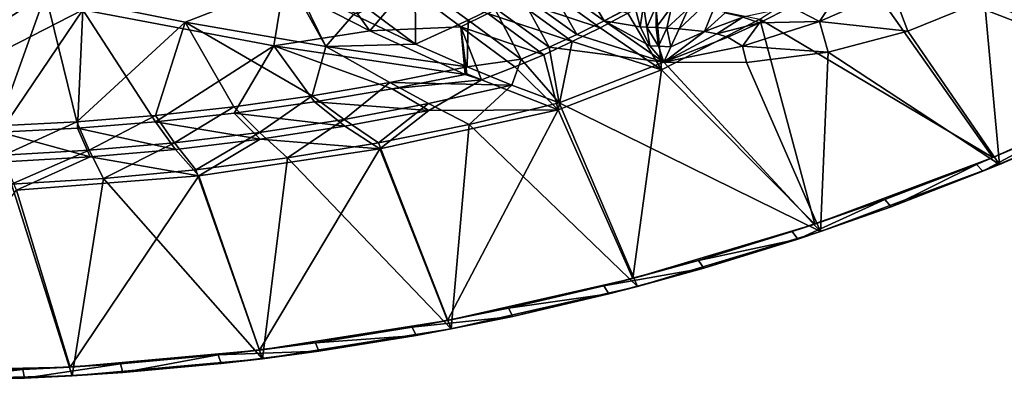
# Model space of a CAD drawing. Header units: metres. Extents: x -1501 to 0, y -1015 to 0.
# Tile 14 of 22: x -503 to -169, y -1015 to -893. Entities that reach past the tile are written whole.
import ezdxf

# ---------------------------------------------------------------- set-up
doc = ezdxf.new("R2010")
doc.units = ezdxf.units.M

msp = doc.modelspace()

# ---------------------------------------------------------------- linework, layer by layer
at = {"layer": 'None'}
for points in [[(-114.346718, -912.966797, -3), (-220.576477, -871.97522, -3), (-191.513031, -848.268494, -3)], [(-57.589607, -882.554932, -3), (-114.346718, -912.966797, -3), (-191.513031, -848.268494, -3)], [(-493.996246, -883.963135, -60), (-541.085449, -872.958313, -60), (-563.444092, -928.996948, -60)], [(-173.015732, -939.50354, -3), (-251.954285, -892.521057, -3), (-220.576477, -871.97522, -3)], [(-114.346718, -912.966797, -3), (-173.015732, -939.50354, -3), (-220.576477, -871.97522, -3)], [(-111.828705, -915.068726), (-151.655151, -872.258484), (-175.925964, -886.092468)], [(-481.331787, -889.344055, -63), (-562.839783, -931.172668, -63), (-545.818115, -874.461914, -63)], [(-316.104919, -873.928772, -97.550766), (-324.61084, -879.042114, -97.550766), (-304.675018, -893.153503, -48.775383)], [(-295.521057, -888.292542, -48.775383), (-316.104919, -873.928772, -97.550766), (-304.675018, -893.153503, -48.775383)], [(-220.236404, -876.116943, 31.716467), (-241.332199, -888.363831, 22.464548), (-231.799576, -893.375122, 22.988092)], [(-220.236404, -876.116943, 31.716467), (-231.799576, -893.375122, 22.988092), (-207.150681, -882.456665, 32.496662)], [(-446.608765, -893.602661, -60), (-411.231476, -879.8349, -200.565277), (-493.996246, -883.963135, -60)], [(-446.608765, -893.602661, -60), (-398.962524, -901.868958, -60), (-411.231476, -879.8349, -200.565277)], [(-398.962524, -901.868958, -60), (-409.127441, -880.961853, -195.130005), (-411.231476, -879.8349, -200.565277)], [(-368.604584, -901.068359, -97.5616), (-368.723724, -879.793518, -146.326141), (-385.256866, -888.733093, -146.326141)], [(-368.723724, -879.793518, -146.326141), (-368.604584, -901.068359, -97.5616), (-350.787354, -892.951965, -97.550766)], [(-368.723724, -879.793518, -146.326141), (-350.787354, -892.951965, -97.550766), (-341.959473, -888.556702, -97.550766)], [(-324.61084, -879.042114, -97.550766), (-333.231476, -883.919128, -97.550766), (-313.953735, -897.74585, -48.775383)], [(-324.61084, -879.042114, -97.550766), (-313.953735, -897.74585, -48.775383), (-304.675018, -893.153503, -48.775383)], [(-416.613922, -901.616882, -63), (-481.331787, -889.344055, -63), (-413.356323, -881.447937, -208.365387)], [(-416.613922, -901.616882, -63), (-413.356323, -881.447937, -208.365387), (-384.12558, -896.550049, -135.067856)], [(-384.12558, -896.550049, -135.067856), (-413.356323, -881.447937, -208.365387), (-388.306488, -890.797302, -153.735382)], [(-398.962524, -901.868958, -60), (-389.60733, -891.035828, -146.379059), (-409.127441, -880.961853, -195.130005)], [(-371.438385, -881.500854, -153.813919), (-384.12558, -896.550049, -135.067856), (-388.306488, -890.797302, -153.735382)], [(-371.438385, -881.500854, -153.813919), (-353.20401, -895.130554, -103.330307), (-384.12558, -896.550049, -135.067856)], [(-344.162231, -890.609619, -103.37043), (-353.20401, -895.130554, -103.330307), (-371.438385, -881.500854, -153.813919)], [(-306.036133, -895.463928, -52.96661), (-335.232269, -885.83844, -103.409721), (-326.42157, -880.821899, -103.448074)], [(-296.658112, -890.477112, -53.005737), (-306.036133, -895.463928, -52.96661), (-326.42157, -880.821899, -103.448074)], [(-264.801666, -882.119751, -6.931305), (-276.161316, -888.853699, -13.96241), (-279.347687, -895.805969, -9.34683)], [(-279.347687, -895.805969, -9.34683), (-270.725769, -896.753723, 2.253101), (-264.801666, -882.119751, -6.931305)], [(-270.725769, -896.753723, 2.253101), (-263.803223, -890.525879, 3.156138), (-264.801666, -882.119751, -6.931305)], [(-231.799576, -893.375122, 22.988092), (-201.791733, -896.647644), (-207.150681, -882.456665, 32.496662)], [(-201.791733, -896.647644), (-175.925964, -886.092468), (-207.150681, -882.456665, 32.496662)], [(-563.444092, -928.996948, -60), (-509.999939, -928.678955, -60), (-493.996246, -883.963135, -60)], [(-509.999939, -928.678955, -60), (-483.308502, -927.330078, -60), (-493.996246, -883.963135, -60)], [(-493.996246, -883.963135, -60), (-483.308502, -927.330078, -60), (-446.608765, -893.602661, -60)], [(-315.551758, -900.174194, -52.926693), (-344.162231, -890.609619, -103.37043), (-335.232269, -885.83844, -103.409721)], [(-323.348602, -902.065918, -48.775383), (-333.231476, -883.919128, -97.550766), (-341.959473, -888.556702, -97.550766)], [(-306.036133, -895.463928, -52.96661), (-315.551758, -900.174194, -52.926693), (-335.232269, -885.83844, -103.409721)], [(-333.231476, -883.919128, -97.550766), (-323.348602, -902.065918, -48.775383), (-313.953735, -897.74585, -48.775383)], [(-287.426514, -885.219421, -53.043911), (-285.302948, -909.683899, -3), (-296.658112, -890.477112, -53.005737)], [(-251.954285, -892.521057, -3), (-285.302948, -909.683899, -3), (-287.426514, -885.219421, -53.043911)], [(-175.925964, -886.092468), (-201.791733, -896.647644), (-170.768875, -941.821167)], [(-170.768875, -941.821167), (-111.828705, -915.068726), (-175.925964, -886.092468)], [(-481.331787, -889.344055, -63), (-509.45929, -930.829407, -63), (-562.839783, -931.172668, -63)], [(-483.131989, -929.497559, -63), (-509.45929, -930.829407, -63), (-481.331787, -889.344055, -63)], [(-456.721436, -927.385986, -63), (-483.131989, -929.497559, -63), (-481.331787, -889.344055, -63)], [(-456.721436, -927.385986, -63), (-481.331787, -889.344055, -63), (-416.613922, -901.616882, -63)], [(-389.60733, -891.035828, -146.379059), (-368.604584, -901.068359, -97.5616), (-385.256866, -888.733093, -146.326141)], [(-341.959473, -888.556702, -97.550766), (-350.787354, -892.951965, -97.550766), (-332.850952, -906.110413, -48.775383)], [(-332.850952, -906.110413, -48.775383), (-323.348602, -902.065918, -48.775383), (-341.959473, -888.556702, -97.550766)], [(-285.302948, -909.683899, -3), (-306.036133, -895.463928, -52.96661), (-296.658112, -890.477112, -53.005737)], [(-304.675018, -893.153503, -48.775383), (-292.540009, -895.184631, -32.336151), (-294.464783, -887.838379, -48.528378)], [(-304.675018, -893.153503, -48.775383), (-294.464783, -887.838379, -48.528378), (-295.521057, -888.292542, -48.775383)], [(-294.464783, -887.838379, -48.528378), (-292.540009, -895.184631, -32.336151), (-291.357666, -887.968506, -40.643936)], [(-291.357666, -887.968506, -40.643936), (-292.540009, -895.184631, -32.336151), (-290.260651, -895.277039, -27.236954)], [(-291.357666, -887.968506, -40.643936), (-290.260651, -895.277039, -27.236954), (-287.070282, -888.158142, -31.964954)], [(-287.070282, -888.158142, -31.964954), (-290.260651, -895.277039, -27.236954), (-287.145416, -895.413086, -21.455605)], [(-281.922852, -888.424194, -22.983572), (-287.070282, -888.158142, -31.964954), (-287.145416, -895.413086, -21.455605)], [(-287.145416, -895.413086, -21.455605), (-283.445038, -895.569092, -15.430208), (-281.922852, -888.424194, -22.983572)], [(-283.445038, -895.569092, -15.430208), (-276.161316, -888.853699, -13.96241), (-281.922852, -888.424194, -22.983572)], [(-276.161316, -888.853699, -13.96241), (-283.445038, -895.569092, -15.430208), (-279.347687, -895.805969, -9.34683)], [(-252.042831, -893.766968, 17.332872), (-241.332199, -888.363831, 22.464548), (-257.718872, -891.916687, 10.738579)], [(-241.332199, -888.363831, 22.464548), (-252.042831, -893.766968, 17.332872), (-231.799576, -893.375122, 22.988092)], [(-483.308502, -927.330078, -60), (-456.668884, -925.18927, -60), (-446.608765, -893.602661, -60)], [(-446.608765, -893.602661, -60), (-456.668884, -925.18927, -60), (-430.104584, -922.258423, -60)], [(-398.962524, -901.868958, -60), (-446.608765, -893.602661, -60), (-403.639008, -918.5401, -60)], [(-446.608765, -893.602661, -60), (-430.104584, -922.258423, -60), (-403.639008, -918.5401, -60)], [(-368.604584, -901.068359, -97.5616), (-389.60733, -891.035828, -146.379059), (-398.962524, -901.868958, -60)], [(-368.604584, -901.068359, -97.5616), (-351.097321, -908.755005, -60), (-350.787354, -892.951965, -97.550766)], [(-325.196228, -904.602234, -52.886147), (-353.20401, -895.130554, -103.330307), (-344.162231, -890.609619, -103.37043)], [(-350.787354, -892.951965, -97.550766), (-351.097321, -908.755005, -60), (-332.850952, -906.110413, -48.775383)], [(-315.551758, -900.174194, -52.926693), (-325.196228, -904.602234, -52.886147), (-344.162231, -890.609619, -103.37043)], [(-304.675018, -893.153503, -48.775383), (-313.953735, -897.74585, -48.775383), (-284.462341, -907.139709)], [(-284.462341, -907.139709), (-289.206573, -901.595825, -16.110485), (-304.675018, -893.153503, -48.775383)], [(-289.206573, -901.595825, -16.110485), (-292.540009, -895.184631, -32.336151), (-304.675018, -893.153503, -48.775383)], [(-233.332428, -962.045654, -3), (-285.302948, -909.683899, -3), (-251.954285, -892.521057, -3)], [(-263.803223, -890.525879, 3.156138), (-270.725769, -896.753723, 2.253101), (-257.718872, -891.916687, 10.738579)], [(-270.725769, -896.753723, 2.253101), (-266.587067, -897.574036, 7.402406), (-257.718872, -891.916687, 10.738579)], [(-266.587067, -897.574036, 7.402406), (-252.042831, -893.766968, 17.332872), (-257.718872, -891.916687, 10.738579)], [(-262.822205, -898.693848, 11.876133), (-252.042831, -893.766968, 17.332872), (-266.587067, -897.574036, 7.402406)], [(-252.042831, -893.766968, 17.332872), (-262.822205, -898.693848, 11.876133), (-257.807068, -901.708008, 12.032957)], [(-257.807068, -901.708008, 12.032957), (-228.811844, -903.744385), (-231.799576, -893.375122, 22.988092)], [(-231.799576, -893.375122, 22.988092), (-252.042831, -893.766968, 17.332872), (-257.807068, -901.708008, 12.032957)], [(-173.015732, -939.50354, -3), (-233.332428, -962.045654, -3), (-251.954285, -892.521057, -3)], [(-228.811844, -903.744385), (-201.791733, -896.647644), (-231.799576, -893.375122, 22.988092)], [(-351.825714, -911.290405, -63), (-416.613922, -901.616882, -63), (-384.12558, -896.550049, -135.067856)], [(-353.20401, -895.130554, -103.330307), (-351.825714, -911.290405, -63), (-384.12558, -896.550049, -135.067856)], [(-325.196228, -904.602234, -52.886147), (-334.960693, -908.742371, -52.845142), (-353.20401, -895.130554, -103.330307)], [(-334.960693, -908.742371, -52.845142), (-346.290039, -913.154602, -52.793713), (-353.20401, -895.130554, -103.330307)], [(-353.20401, -895.130554, -103.330307), (-346.290039, -913.154602, -52.793713), (-351.264679, -911.070862, -63)], [(-351.264679, -911.070862, -63), (-351.825714, -911.290405, -63), (-353.20401, -895.130554, -103.330307)], [(-306.036133, -895.463928, -52.96661), (-285.302948, -909.683899, -3), (-315.551758, -900.174194, -52.926693)], [(-292.540009, -895.184631, -32.336151), (-289.206573, -901.595825, -16.110485), (-290.260651, -895.277039, -27.236954)], [(-290.260651, -895.277039, -27.236954), (-289.206573, -901.595825, -16.110485), (-286.268524, -901.735291, -10.759635)], [(-287.145416, -895.413086, -21.455605), (-290.260651, -895.277039, -27.236954), (-286.268524, -901.735291, -10.759635)], [(-287.145416, -895.413086, -21.455605), (-286.268524, -901.735291, -10.759635), (-283.445038, -895.569092, -15.430208)], [(-283.445038, -895.569092, -15.430208), (-286.268524, -901.735291, -10.759635), (-282.102814, -901.905151, -4.67101)], [(-282.102814, -901.905151, -4.67101), (-284.462341, -907.139709), (-270.725769, -896.753723, 2.253101)], [(-270.725769, -896.753723, 2.253101), (-284.462341, -907.139709), (-266.587067, -897.574036, 7.402406)], [(-279.347687, -895.805969, -9.34683), (-283.445038, -895.569092, -15.430208), (-282.102814, -901.905151, -4.67101)], [(-279.347687, -895.805969, -9.34683), (-282.102814, -901.905151, -4.67101), (-270.725769, -896.753723, 2.253101)], [(-201.791733, -896.647644), (-228.811844, -903.744385), (-170.768875, -941.821167)], [(-315.551758, -900.174194, -52.926693), (-320.258362, -923.278687, -3.000016), (-325.196228, -904.602234, -52.886147)], [(-313.953735, -897.74585, -48.775383), (-323.348602, -902.065918, -48.775383), (-284.462341, -907.139709)], [(-285.302948, -909.683899, -3), (-320.258362, -923.278687, -3.000016), (-315.551758, -900.174194, -52.926693)], [(-284.462341, -907.139709), (-262.822205, -898.693848, 11.876133), (-266.587067, -897.574036, 7.402406)], [(-257.807068, -901.708008, 12.032957), (-262.822205, -898.693848, 11.876133), (-284.462341, -907.139709)], [(-430.085236, -924.464111, -63), (-456.721436, -927.385986, -63), (-416.613922, -901.616882, -63)], [(-416.613922, -901.616882, -63), (-402.812469, -920.639893, -63), (-430.085236, -924.464111, -63)], [(-351.825714, -911.290405, -63), (-376.461304, -916.134705, -63), (-416.613922, -901.616882, -63)], [(-376.461304, -916.134705, -63), (-402.812469, -920.639893, -63), (-416.613922, -901.616882, -63)], [(-398.962524, -901.868958, -60), (-403.639008, -918.5401, -60), (-377.295502, -914.037659, -60)], [(-351.097321, -908.755005, -60), (-368.604584, -901.068359, -97.5616), (-398.962524, -901.868958, -60)], [(-351.097321, -908.755005, -60), (-398.962524, -901.868958, -60), (-377.295502, -914.037659, -60)], [(-323.348602, -902.065918, -48.775383), (-332.850952, -906.110413, -48.775383), (-319.940979, -920.965149)], [(-284.462341, -907.139709), (-323.348602, -902.065918, -48.775383), (-319.940979, -920.965149)], [(-286.268524, -901.735291, -10.759635), (-289.206573, -901.595825, -16.110485), (-284.462341, -907.139709)], [(-282.102814, -901.905151, -4.67101), (-286.268524, -901.735291, -10.759635), (-284.462341, -907.139709)], [(-284.462341, -907.139709), (-256.526093, -907.261719), (-257.807068, -901.708008, 12.032957)], [(-256.526093, -907.261719), (-228.811844, -903.744385), (-257.807068, -901.708008, 12.032957)], [(-228.811844, -903.744385), (-256.526093, -907.261719), (-231.373764, -964.551819)], [(-170.768875, -941.821167), (-228.811844, -903.744385), (-231.373764, -964.551819)], [(-332.850952, -906.110413, -48.775383), (-351.097321, -908.755005, -60), (-335.940399, -914.917786, -29.79352)], [(-319.940979, -920.965149), (-332.850952, -906.110413, -48.775383), (-335.940399, -914.917786, -29.79352)], [(-320.258362, -923.278687, -3.000016), (-334.960693, -908.742371, -52.845142), (-325.196228, -904.602234, -52.886147)], [(-231.373764, -964.551819), (-284.462341, -907.139709), (-319.940979, -920.965149)], [(-231.373764, -964.551819), (-256.526093, -907.261719), (-284.462341, -907.139709)], [(-335.940399, -914.917786, -29.79352), (-351.097321, -908.755005, -60), (-377.295502, -914.037659, -60)], [(-320.258362, -923.278687, -3.000016), (-346.290039, -913.154602, -52.793713), (-334.960693, -908.742371, -52.845142)], [(-295.025208, -980.491638, -3), (-320.258362, -923.278687, -3.000016), (-285.302948, -909.683899, -3)], [(-233.332428, -962.045654, -3), (-295.025208, -980.491638, -3), (-285.302948, -909.683899, -3)], [(-346.290039, -913.154602, -52.793713), (-376.461304, -916.134705, -63), (-351.825714, -911.290405, -63)], [(-376.461304, -916.134705, -63), (-346.290039, -913.154602, -52.793713), (-364.11084, -923.528687, -32.379074)], [(-346.290039, -913.154602, -52.793713), (-320.258362, -923.278687, -3.000016), (-364.11084, -923.528687, -32.379074)], [(-351.264679, -911.070862, -63), (-346.290039, -913.154602, -52.793713), (-351.825714, -911.290405, -63)], [(-173.015732, -939.50354, -3), (-114.346718, -912.966797, -3), (-148.048355, -928.789001, -45)], [(-403.639008, -918.5401, -60), (-392.767609, -926.538757, -29.806259), (-377.295502, -914.037659, -60)], [(-364.11084, -923.528687, -32.379074), (-402.812469, -920.639893, -63), (-376.461304, -916.134705, -63)], [(-392.767609, -926.538757, -29.806259), (-364.258301, -921.189453, -29.800112), (-377.295502, -914.037659, -60)], [(-377.295502, -914.037659, -60), (-364.258301, -921.189453, -29.800112), (-335.940399, -914.917786, -29.79352)], [(-364.258301, -921.189453, -29.800112), (-350.40686, -928.229248), (-335.940399, -914.917786, -29.79352)], [(-335.940399, -914.917786, -29.79352), (-350.40686, -928.229248), (-319.940979, -920.965149)], [(-111.828705, -915.068726), (-170.768875, -941.821167), (-145.684891, -931.01886, -45)], [(-430.104584, -922.258423, -60), (-421.436554, -930.960022, -29.812407), (-403.639008, -918.5401, -60)], [(-421.436554, -930.960022, -29.812407), (-392.767609, -926.538757, -29.806259), (-403.639008, -918.5401, -60)], [(-456.668884, -925.18927, -60), (-450.23468, -934.448425, -29.818556), (-430.104584, -922.258423, -60)], [(-450.23468, -934.448425, -29.818556), (-421.436554, -930.960022, -29.812407), (-430.104584, -922.258423, -60)], [(-430.085236, -924.464111, -63), (-402.812469, -920.639893, -63), (-392.564697, -928.851196, -32.392689)], [(-392.564697, -928.851196, -32.392689), (-402.812469, -920.639893, -63), (-364.11084, -923.528687, -32.379074)], [(-381.107025, -934.428833), (-364.258301, -921.189453, -29.800112), (-392.767609, -926.538757, -29.806259)], [(-380.741425, -936.560181, -3), (-392.564697, -928.851196, -32.392689), (-364.11084, -923.528687, -32.379074)], [(-381.107025, -934.428833), (-350.40686, -928.229248), (-364.258301, -921.189453, -29.800112)], [(-357.816223, -994.758362, -3), (-380.741425, -936.560181, -3), (-320.258362, -923.278687, -3.000016)], [(-364.11084, -923.528687, -32.379074), (-320.258362, -923.278687, -3.000016), (-380.741425, -936.560181, -3)], [(-295.025208, -980.491638, -3), (-357.816223, -994.758362, -3), (-320.258362, -923.278687, -3.000016)], [(-293.369324, -983.157898), (-319.940979, -920.965149), (-350.40686, -928.229248)], [(-293.369324, -983.157898), (-231.373764, -964.551819), (-319.940979, -920.965149)], [(-483.308502, -927.330078, -60), (-479.131531, -937.000366, -29.824703), (-456.668884, -925.18927, -60)], [(-479.131531, -937.000366, -29.824703), (-450.23468, -934.448425, -29.818556), (-456.668884, -925.18927, -60)], [(-456.721436, -927.385986, -63), (-430.085236, -924.464111, -63), (-421.181824, -933.254456, -32.405487)], [(-430.085236, -924.464111, -63), (-392.564697, -928.851196, -32.392689), (-421.181824, -933.254456, -32.405487)], [(-412.004333, -939.556519), (-392.767609, -926.538757, -29.806259), (-421.436554, -930.960022, -29.812407)], [(-412.004333, -939.556519), (-381.107025, -934.428833), (-392.767609, -926.538757, -29.806259)], [(-509.999939, -928.678955, -60), (-508.096436, -938.612915, -29.830851), (-483.308502, -927.330078, -60)], [(-509.45929, -930.829407, -63), (-483.131989, -929.497559, -63), (-478.766998, -939.278564, -32.428677)], [(-508.096436, -938.612915, -29.830851), (-479.131531, -937.000366, -29.824703), (-483.308502, -927.330078, -60)], [(-483.131989, -929.497559, -63), (-456.721436, -927.385986, -63), (-449.927216, -936.732056, -32.417484)], [(-483.131989, -929.497559, -63), (-449.927216, -936.732056, -32.417484), (-478.766998, -939.278564, -32.428677)], [(-456.721436, -927.385986, -63), (-421.181824, -933.254456, -32.405487), (-449.927216, -936.732056, -32.417484)], [(-421.181824, -933.254456, -32.405487), (-392.564697, -928.851196, -32.392689), (-380.741425, -936.560181, -3)], [(-356.47522, -997.555237), (-350.40686, -928.229248), (-381.107025, -934.428833)], [(-356.47522, -997.555237), (-293.369324, -983.157898), (-350.40686, -928.229248)], [(-178.604584, -941.788269, -45), (-173.015732, -939.50354, -3), (-148.048355, -928.789001, -45)], [(-178.604584, -941.788269, -45), (-148.048355, -928.789001, -45), (-176.384048, -944.124756, -45)], [(-176.384048, -944.124756, -45), (-148.048355, -928.789001, -45), (-145.684891, -931.01886, -45)], [(-478.766998, -939.278564, -32.428677), (-507.671295, -940.892212, -32.438976), (-509.45929, -930.829407, -63)], [(-443.06134, -943.605957), (-421.436554, -930.960022, -29.812407), (-450.23468, -934.448425, -29.818556)], [(-449.927216, -936.732056, -32.417484), (-421.181824, -933.254456, -32.405487), (-441.993164, -945.660889, -3)], [(-443.06134, -943.605957), (-412.004333, -939.556519), (-421.436554, -930.960022, -29.812407)], [(-441.993164, -945.660889, -3), (-421.181824, -933.254456, -32.405487), (-380.741425, -936.560181, -3)], [(-145.684891, -931.01886, -45), (-170.768875, -941.821167), (-176.384048, -944.124756, -45)], [(-505.503876, -948.452148), (-479.131531, -937.000366, -29.824703), (-508.096436, -938.612915, -29.830851)], [(-505.503876, -948.452148), (-474.240448, -946.572388), (-479.131531, -937.000366, -29.824703)], [(-474.240448, -946.572388), (-450.23468, -934.448425, -29.818556), (-479.131531, -937.000366, -29.824703)], [(-478.766998, -939.278564, -32.428677), (-449.927216, -936.732056, -32.417484), (-441.993164, -945.660889, -3)], [(-474.240448, -946.572388), (-443.06134, -943.605957), (-450.23468, -934.448425, -29.818556)], [(-421.422699, -1004.781616, -3), (-441.993164, -945.660889, -3), (-380.741425, -936.560181, -3)], [(-357.816223, -994.758362, -3), (-421.422699, -1004.781616, -3), (-380.741425, -936.560181, -3)], [(-412.004333, -939.556519), (-356.47522, -997.555237), (-381.107025, -934.428833)], [(-503.724915, -950.537964, -3), (-507.671295, -940.892212, -32.438976), (-478.766998, -939.278564, -32.428677)], [(-441.993164, -945.660889, -3), (-503.724915, -950.537964, -3), (-478.766998, -939.278564, -32.428677)], [(-443.06134, -943.605957), (-420.406036, -1007.678711), (-412.004333, -939.556519)], [(-420.406036, -1007.678711), (-356.47522, -997.555237), (-412.004333, -939.556519)], [(-233.332428, -962.045654, -3), (-173.015732, -939.50354, -3), (-209.5923, -953.722473, -45)], [(-173.015732, -939.50354, -3), (-178.604584, -941.788269, -45), (-209.5923, -953.722473, -45)], [(-420.406036, -1007.678711), (-443.06134, -943.605957), (-474.240448, -946.572388)], [(-170.768875, -941.821167), (-231.373764, -964.551819), (-207.519196, -956.158264, -45)], [(-209.5923, -953.722473, -45), (-178.604584, -941.788269, -45), (-207.519196, -956.158264, -45)], [(-207.519196, -956.158264, -45), (-178.604584, -941.788269, -45), (-176.384048, -944.124756, -45)], [(-170.768875, -941.821167), (-207.519196, -956.158264, -45), (-176.384048, -944.124756, -45)], [(-484.872711, -1013.482666), (-474.240448, -946.572388), (-505.503876, -948.452148)], [(-485.558228, -1010.516296, -3), (-503.724915, -950.537964, -3), (-441.993164, -945.660889, -3)], [(-421.422699, -1004.781616, -3), (-485.558228, -1010.516296, -3), (-441.993164, -945.660889, -3)], [(-484.872711, -1013.482666), (-420.406036, -1007.678711), (-474.240448, -946.572388)], [(-549.583679, -1014.940674), (-484.872711, -1013.482666), (-505.503876, -948.452148)], [(-485.558228, -1010.516296, -3), (-549.93396, -1011.936523, -3), (-503.724915, -950.537964, -3)], [(-233.332428, -962.045654, -3), (-209.5923, -953.722473, -45), (-240.974411, -964.577271, -45)], [(-240.974411, -964.577271, -45), (-209.5923, -953.722473, -45), (-239.052856, -967.105042, -45)], [(-239.052856, -967.105042, -45), (-209.5923, -953.722473, -45), (-207.519196, -956.158264, -45)], [(-231.373764, -964.551819), (-239.052856, -967.105042, -45), (-207.519196, -956.158264, -45)], [(-295.025208, -980.491638, -3), (-233.332428, -962.045654, -3), (-272.713318, -974.339722, -45)], [(-272.713318, -974.339722, -45), (-233.332428, -962.045654, -3), (-240.974411, -964.577271, -45)], [(-231.373764, -964.551819), (-293.369324, -983.157898), (-270.947113, -976.951843, -45)], [(-272.713318, -974.339722, -45), (-240.974411, -964.577271, -45), (-239.052856, -967.105042, -45)], [(-272.713318, -974.339722, -45), (-239.052856, -967.105042, -45), (-270.947113, -976.951843, -45)], [(-239.052856, -967.105042, -45), (-231.373764, -964.551819), (-270.947113, -976.951843, -45)], [(-304.771027, -982.998169, -45), (-295.025208, -980.491638, -3), (-272.713318, -974.339722, -45)], [(-304.771027, -982.998169, -45), (-272.713318, -974.339722, -45), (-270.947113, -976.951843, -45)], [(-304.771027, -982.998169, -45), (-270.947113, -976.951843, -45), (-303.163635, -985.686768, -45)], [(-270.947113, -976.951843, -45), (-293.369324, -983.157898), (-303.163635, -985.686768, -45)], [(-357.816223, -994.758362, -3), (-295.025208, -980.491638, -3), (-337.109131, -990.542114, -45)], [(-295.025208, -980.491638, -3), (-304.771027, -982.998169, -45), (-337.109131, -990.542114, -45)], [(-293.369324, -983.157898), (-356.47522, -997.555237), (-335.663635, -993.299438, -45)], [(-337.109131, -990.542114, -45), (-304.771027, -982.998169, -45), (-303.163635, -985.686768, -45)], [(-293.369324, -983.157898), (-335.663635, -993.299438, -45), (-303.163635, -985.686768, -45)], [(-337.109131, -990.542114, -45), (-303.163635, -985.686768, -45), (-335.663635, -993.299438, -45)], [(-357.816223, -994.758362, -3), (-337.109131, -990.542114, -45), (-369.688904, -996.962585, -45)], [(-369.688904, -996.962585, -45), (-337.109131, -990.542114, -45), (-335.663635, -993.299438, -45)], [(-369.688904, -996.962585, -45), (-335.663635, -993.299438, -45), (-368.408081, -999.780579, -45)], [(-356.47522, -997.555237), (-368.408081, -999.780579, -45), (-335.663635, -993.299438, -45)], [(-421.422699, -1004.781616, -3), (-357.816223, -994.758362, -3), (-402.471344, -1002.251892, -45)], [(-402.471344, -1002.251892, -45), (-357.816223, -994.758362, -3), (-369.688904, -996.962585, -45)], [(-402.471344, -1002.251892, -45), (-369.688904, -996.962585, -45), (-368.408081, -999.780579, -45)], [(-356.47522, -997.555237), (-420.406036, -1007.678711), (-401.357544, -1005.122437, -45)], [(-402.471344, -1002.251892, -45), (-368.408081, -999.780579, -45), (-401.357544, -1005.122437, -45)], [(-368.408081, -999.780579, -45), (-356.47522, -997.555237), (-401.357544, -1005.122437, -45)], [(-435.417145, -1006.403748, -45), (-421.422699, -1004.781616, -3), (-402.471344, -1002.251892, -45)], [(-435.417145, -1006.403748, -45), (-402.471344, -1002.251892, -45), (-401.357544, -1005.122437, -45)], [(-485.558228, -1010.516296, -3), (-421.422699, -1004.781616, -3), (-468.486908, -1009.413147, -45)], [(-421.422699, -1004.781616, -3), (-435.417145, -1006.403748, -45), (-468.486908, -1009.413147, -45)], [(-468.486908, -1009.413147, -45), (-435.417145, -1006.403748, -45), (-467.712891, -1012.364136, -45)], [(-467.712891, -1012.364136, -45), (-435.417145, -1006.403748, -45), (-434.472412, -1009.318665, -45)], [(-435.417145, -1006.403748, -45), (-401.357544, -1005.122437, -45), (-434.472412, -1009.318665, -45)], [(-401.357544, -1005.122437, -45), (-420.406036, -1007.678711), (-434.472412, -1009.318665, -45)], [(-549.93396, -1011.936523, -3), (-485.558228, -1010.516296, -3), (-534.839661, -1011.991394, -45)], [(-534.839661, -1011.991394, -45), (-485.558228, -1010.516296, -3), (-501.640961, -1011.276428, -45)], [(-485.558228, -1010.516296, -3), (-468.486908, -1009.413147, -45), (-501.640961, -1011.276428, -45)], [(-501.640961, -1011.276428, -45), (-468.486908, -1009.413147, -45), (-501.038971, -1014.255188, -45)], [(-501.038971, -1014.255188, -45), (-468.486908, -1009.413147, -45), (-467.712891, -1012.364136, -45)], [(-420.406036, -1007.678711), (-484.872711, -1013.482666), (-434.472412, -1009.318665, -45)], [(-434.472412, -1009.318665, -45), (-484.872711, -1013.482666), (-467.712891, -1012.364136, -45)], [(-484.872711, -1013.482666), (-549.583679, -1014.940674), (-501.038971, -1014.255188, -45)], [(-534.839661, -1011.991394, -45), (-501.640961, -1011.276428, -45), (-534.410583, -1014.989563, -45)], [(-534.410583, -1014.989563, -45), (-501.640961, -1011.276428, -45), (-501.038971, -1014.255188, -45)], [(-484.872711, -1013.482666), (-501.038971, -1014.255188, -45), (-467.712891, -1012.364136, -45)], [(-549.583679, -1014.940674), (-534.410583, -1014.989563, -45), (-501.038971, -1014.255188, -45)]]:
    msp.add_3dface(points, dxfattribs=at)

doc.saveas('drawing.dxf')
